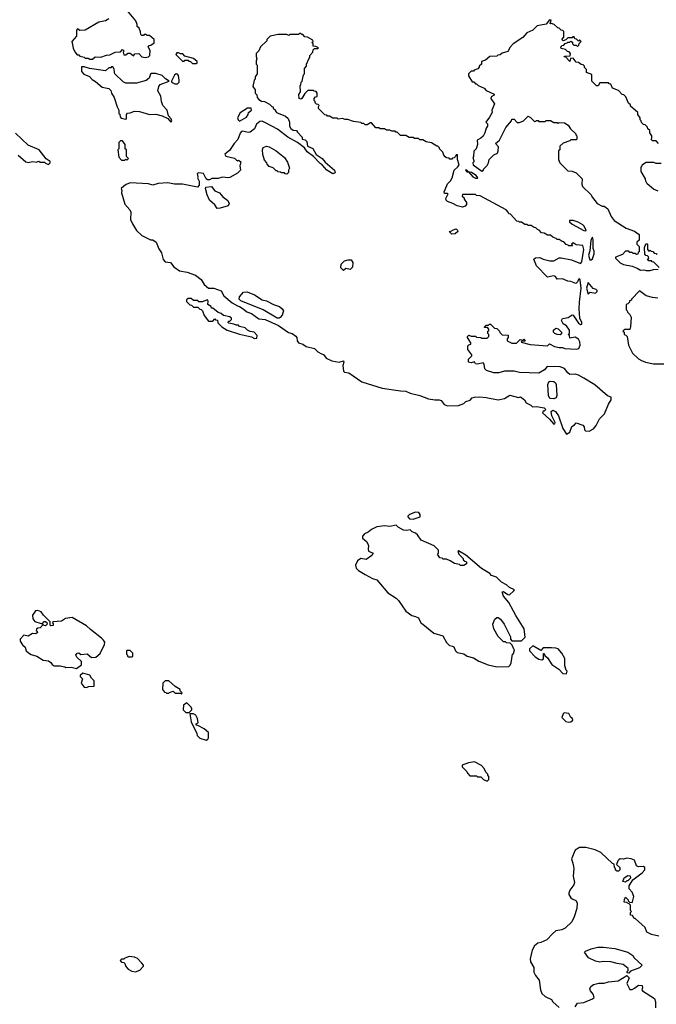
# Model space of a CAD drawing. Extents: x 2386897 to 2565480, y 579156 to 761880.
# Tile 13 of 191: x 2486245 to 2492181, y 589710 to 598889. Entities that reach past the tile are written whole.
import ezdxf

# ---------------------------------------------------------------- set-up
doc = ezdxf.new("R2010")
doc.units = 0

msp = doc.modelspace()

# ---------------------------------------------------------------- linework, layer by layer
at = {"layer": '0CON10XD'}
for points in [[(2487075, 598897.5), (2487045, 598877.5), (2486983.6, 598866.4), (2486855, 598792.5), (2486805, 598787.5), (2486782.5, 598805), (2486775, 598790), (2486773.5, 598736.5), (2486732.5, 598685), (2486743, 598623), (2486758.3, 598588.3), (2486781.7, 598561.7), (2486795, 598560), (2486805, 598550), (2486845, 598540), (2486855, 598530), (2486885, 598530), (2486898.3, 598521.7), (2486925, 598520)], [(2486925, 598520), (2486948.3, 598541.7), (2487001.7, 598538.3), (2487053, 598557), (2487085, 598560), (2487135, 598587.5), (2487185, 598590), (2487205, 598610), (2487220, 598595), (2487210, 598585), (2487215, 598560), (2487235, 598562.5), (2487253, 598577), (2487275, 598577.5), (2487305, 598552.5), (2487318.3, 598571.7), (2487355, 598572.5), (2487385, 598542.5), (2487415, 598536.7), (2487445, 598542.5), (2487460, 598555), (2487461.7, 598601.7), (2487443, 598637), (2487451.7, 598648.3), (2487468.3, 598651.7), (2487498.3, 598671.7), (2487500, 598705), (2487455, 598740), (2487435, 598740), (2487425, 598750), (2487405, 598750), (2487398.3, 598741.7), (2487385, 598740), (2487375, 598750), (2487372.5, 598775), (2487358.3, 598808.3), (2487340, 598825), (2487340, 598845), (2487327, 598877), (2487251.7, 598971.7)], [(2492200, 597735), (2492178.3, 597758.3), (2492145, 597760), (2492131.7, 597771.7), (2492140, 597785), (2492140, 597805), (2492120, 597835), (2492120, 597855), (2492101.7, 597871.7), (2492098.3, 597888.3), (2492078.3, 597908.3), (2492061.7, 597911.7), (2492041.7, 597931.7), (2492040, 597945), (2492030, 597955), (2492030, 597975), (2492010, 598005), (2492010, 598025), (2491941.7, 598081.7), (2491940, 598095), (2491921.7, 598111.7), (2491898.3, 598168.3), (2491878.3, 598188.3), (2491861.7, 598191.7), (2491828.3, 598228.3), (2491771.7, 598251.7), (2491758.3, 598288.3), (2491741.7, 598291.7), (2491735, 598300), (2491655, 598300), (2491638.3, 598271.7), (2491621.7, 598271.7), (2491580, 598315), (2491578.3, 598378.3), (2491530, 598395), (2491530, 598425), (2491511.7, 598441.7), (2491510, 598455), (2491498.3, 598468.3), (2491481.7, 598471.7), (2491455, 598490), (2491433, 598493), (2491405, 598530), (2491381.7, 598528.3), (2491375, 598500), (2491338.3, 598538.3), (2491321.7, 598541.7), (2491325, 598550), (2491378.3, 598551.7), (2491380, 598575), (2491368.3, 598588.3), (2491351.7, 598591.7), (2491335, 598610), (2491295, 598620), (2491290, 598635), (2491301.7, 598648.3), (2491318.3, 598651.7), (2491331.7, 598668.3), (2491348.3, 598671.7), (2491355, 598680), (2491375, 598680), (2491385, 598690), (2491398.3, 598678.3), (2491400, 598665), (2491411.7, 598651.7), (2491435, 598650), (2491445, 598640), (2491458.3, 598651.7), (2491461.7, 598668.3), (2491480, 598685), (2491465, 598700), (2491455, 598690), (2491438.3, 598708.3), (2491421.7, 598711.7), (2491415, 598730), (2491401.7, 598728.3), (2491395, 598720), (2491355, 598720), (2491338.3, 598701.7), (2491311.7, 598691.7), (2491300, 598705), (2491320, 598725), (2491318.3, 598778.3), (2491308.3, 598788.3), (2491295, 598790), (2491275, 598810), (2491261.7, 598811.7), (2491230, 598845), (2491205, 598852.5), (2491191.7, 598851.7), (2491200, 598885), (2491185, 598887.5), (2491152.5, 598847.5), (2491069.3, 598830.7), (2491030, 598790), (2490972.5, 598765), (2490936.4, 598723.6), (2490847, 598663), (2490817, 598633), (2490795, 598592.5), (2490743, 598577), (2490725, 598560), (2490703, 598557), (2490695, 598550), (2490630, 598545), (2490587, 598513), (2490551.7, 598498.3), (2490550, 598475), (2490530, 598455), (2490530, 598445), (2490518.3, 598431.7), (2490481.7, 598418.3), (2490475, 598410), (2490455, 598410), (2490430, 598385), (2490430, 598365), (2490465, 598310), (2490478.3, 598308.3), (2490495, 598290), (2490505, 598290), (2490520, 598275), (2490575, 598250), (2490595, 598230), (2490670, 598195), (2490670, 598185), (2490641.7, 598168.3), (2490637.5, 598155), (2490672.5, 598105), (2490647.5, 598045), (2490650, 598025), (2490625, 597980), (2490590, 597935), (2490607.5, 597917.5), (2490607.5, 597895), (2490593, 597877), (2490583.3, 597835), (2490566, 597804), (2490545, 597783.3), (2490510, 597765), (2490512.5, 597725), (2490500, 597685), (2490478.3, 597661.7), (2490477.5, 597615), (2490470, 597605), (2490480, 597575), (2490480, 597565), (2490470, 597555), (2490473.3, 597535), (2490555, 597477.5), (2490570, 597485), (2490570, 597495), (2490605, 597530), (2490617, 597553), (2490623, 597587), (2490640, 597605), (2490665, 597630), (2490700, 597645), (2490707.5, 597665), (2490710, 597705), (2490680, 597735), (2490720, 597765), (2490777.5, 597885), (2490830, 597945), (2490835, 597960), (2490855, 597960), (2490885, 597930), (2490905, 597930), (2490943, 597947), (2490985, 597990), (2491008.3, 597978.3), (2491045, 597940), (2491058.3, 597941.7), (2491065, 597950), (2491078.3, 597948.3), (2491085, 597940), (2491145, 597940), (2491155, 597950), (2491195, 597950), (2491225, 597930), (2491255, 597930), (2491265, 597920), (2491275, 597930), (2491325, 597927.5), (2491360, 597905), (2491380.7, 597870.7), (2491430, 597825), (2491430, 597815), (2491440, 597805), (2491440, 597775), (2491435, 597770), (2491385, 597770), (2491375, 597760), (2491313, 597737), (2491281.7, 597708.3), (2491280, 597675), (2491270, 597665), (2491267.5, 597645), (2491267.5, 597585), (2491282.5, 597555), (2491355, 597480), (2491395, 597477.5), (2491435, 597460), (2491490, 597405), (2491487.5, 597355), (2491493.6, 597333.6), (2491569.3, 597259.3), (2491585, 597230), (2491630, 597175), (2491675, 597150), (2491695, 597150), (2491730, 597125), (2491760, 597055), (2491787, 597017), (2491900, 596945), (2491977, 596917), (2492020, 596885), (2492020, 596835), (2492000, 596815), (2492000, 596795), (2492020, 596775), (2492020, 596725), (2492011.7, 596718.3), (2492008.3, 596701.7), (2491995, 596700), (2491985, 596710), (2491965, 596710), (2491955, 596720), (2491935, 596720), (2491925, 596730), (2491895, 596730), (2491865, 596700), (2491800, 596675), (2491800, 596665), (2491843.6, 596623.6), (2491875, 596607.5), (2491955, 596592.5), (2492003.3, 596573.3), (2492035, 596552.5), (2492065, 596557.5), (2492085, 596550), (2492125, 596550), (2492155, 596560), (2492198.3, 596561.7)], [(2491345, 595023.8), (2491375.9, 595044.1), (2491393.9, 595096.1), (2491419.3, 595110.7), (2491435, 595130), (2491495, 595110), (2491507.5, 595095), (2491512.5, 595065), (2491520, 595055), (2491555, 595053.3), (2491595.8, 595074.2), (2491620, 595105), (2491651.7, 595168.3), (2491697.5, 595215), (2491734.1, 595305.9), (2491758.8, 595345), (2491759.3, 595369.3), (2491725, 595382.5), (2491607.5, 595485), (2491505, 595548), (2491455, 595576.2), (2491425, 595583.3), (2491375, 595582.5), (2491355, 595597.5), (2491325.8, 595635.8), (2491285, 595653.8), (2491163, 595657), (2491137.5, 595625), (2491085, 595592.5), (2490905, 595600), (2490855, 595612.5), (2490765, 595612.5), (2490711.7, 595598.3), (2490665, 595597.5), (2490598.3, 595618.3), (2490583, 595633), (2490577, 595677), (2490565, 595690), (2490515, 595677.5), (2490495, 595680), (2490485, 595700), (2490455, 595690), (2490430, 595695), (2490430, 595725), (2490460, 595755), (2490460, 595765), (2490422.5, 595815), (2490423, 595847), (2490431.7, 595858.3), (2490450, 595865), (2490450, 595875), (2490420, 595925), (2490420, 595935), (2490431.7, 595948.3), (2490455, 595940), (2490495, 595940), (2490505, 595930), (2490545, 595927.5), (2490555, 595920), (2490605, 595920), (2490620, 595935), (2490620, 595955), (2490610, 595965), (2490610, 595985), (2490618.3, 595991.7), (2490620, 596005), (2490608.3, 596018.3), (2490580, 596020), (2490580, 596025), (2490595, 596040), (2490615, 596040), (2490625, 596050), (2490635, 596050), (2490671.7, 596011.7), (2490695, 596010), (2490720, 595985), (2490721.7, 595971.7), (2490745, 595950), (2490798.3, 595948.3), (2490800, 595925), (2490790, 595915), (2490790, 595895), (2490833, 595873), (2490877, 595873), (2490911.7, 595908.3), (2490935, 595900), (2490945, 595910), (2490958.3, 595891.7), (2490925, 595890), (2490921.7, 595881.7), (2491005, 595862.5), (2491165, 595850), (2491185, 595867.5), (2491233, 595843), (2491275, 595832.5), (2491305, 595832.5), (2491327, 595823), (2491435, 595817.5), (2491460, 595825), (2491472.5, 595855), (2491467.5, 595885), (2491455, 595910), (2491425, 595930), (2491375, 595920), (2491370, 595945), (2491360, 595955), (2491370, 595965), (2491370, 595995), (2491342.5, 596035), (2491312.5, 596055), (2491297.5, 596085), (2491305, 596102.5), (2491358.8, 596111.2), (2491395, 596136.7), (2491405, 596133.3), (2491455, 596060), (2491475, 596046.7), (2491485, 596050), (2491485.6, 596065), (2491467.9, 596105), (2491462.9, 596195), (2491464, 596255), (2491479.7, 596385), (2491472.5, 596465), (2491465, 596472.5), (2491455, 596467.5), (2491446.1, 596443.9), (2491431.7, 596428.3), (2491385, 596446.7), (2491355, 596450), (2491305, 596472.5), (2491255, 596470), (2491240, 596495), (2491221.7, 596501.7), (2491165, 596490), (2491062.5, 596595), (2491040, 596655), (2491055, 596670), (2491095, 596672.5), (2491125, 596657.5), (2491188.3, 596641.7), (2491225, 596640), (2491275, 596670), (2491295, 596670), (2491391.7, 596651.7), (2491475, 596617.5), (2491487.3, 596632.7), (2491503.8, 596745), (2491495, 596782.5), (2491435, 596790), (2491405, 596810), (2491390, 596795), (2491398.3, 596781.7), (2491365, 596780), (2491358.3, 596788.3), (2491341.7, 596791.7), (2491318.3, 596818.3), (2491301.7, 596821.7), (2491275, 596840), (2491255, 596840), (2491248.3, 596848.3), (2491215, 596860), (2491195, 596880), (2491165, 596880), (2491135, 596900), (2491111.7, 596901.7), (2491088.3, 596928.3), (2491071.7, 596931.7), (2491058.3, 596948.3), (2491041.7, 596951.7), (2491015, 596970), (2490985, 596970), (2490978.3, 596978.3), (2490955, 596980), (2490925, 597000), (2490905, 597000), (2490898.3, 597008.3), (2490881.7, 597011.7), (2490820, 597075), (2490805, 597080), (2490800, 597095), (2490780, 597115), (2490537, 597247), (2490505, 597250), (2490495, 597260), (2490375, 597260), (2490370, 597245), (2490388.3, 597228.3), (2490390, 597215), (2490410, 597185), (2490410, 597165), (2490398.3, 597151.7), (2490375, 597142.5), (2490325, 597153.3), (2490285, 597176.7), (2490234.1, 597194.1), (2490222.5, 597205), (2490218.3, 597221.7), (2490240, 597265), (2490235, 597270), (2490205, 597270), (2490203.3, 597285), (2490213, 597307), (2490235, 597357.5), (2490262.3, 597387.7), (2490276, 597414), (2490296.2, 597485), (2490331.7, 597518.3), (2490341.2, 597535), (2490327.1, 597585), (2490328.3, 597628.3), (2490315, 597630), (2490310, 597615), (2490295, 597600), (2490281.7, 597598.3), (2490275, 597590), (2490255, 597590), (2490248.3, 597598.3), (2490225, 597600), (2490211.7, 597611.7), (2490200, 597625), (2490190, 597655), (2490160, 597685), (2490160, 597695), (2490145, 597710), (2490135, 597710), (2490085, 597740), (2490035, 597750), (2490005, 597770), (2489975, 597770), (2489965, 597780), (2489925, 597780), (2489915, 597790), (2489875, 597790), (2489845, 597810), (2489795, 597810), (2489765, 597840), (2489751.7, 597841.7), (2489745, 597850), (2489715, 597850), (2489695, 597860), (2489665, 597860), (2489645, 597870), (2489605, 597870), (2489595, 597880), (2489565, 597880), (2489525, 597927.5), (2489515, 597927.5), (2489485, 597910), (2489465, 597910), (2489455, 597920), (2489435, 597920), (2489425, 597930), (2489358.3, 597938.3), (2489305, 597957.5), (2489278.3, 597958.3), (2489255, 597967.5), (2489215, 597960), (2489205, 597970), (2489165, 597970), (2489135, 597990), (2489115, 597990), (2489108.3, 597998.3), (2489091.7, 598001.7), (2489031.7, 598061.7), (2489030, 598075), (2489038.3, 598088.3), (2489028.3, 598098.3), (2489011.7, 598101.7), (2489000, 598115), (2489000, 598125), (2488990, 598135), (2488990, 598155), (2489001.7, 598168.3), (2489018.3, 598171.7), (2489020, 598205), (2489008.3, 598218.3), (2488991.7, 598221.7), (2488985, 598230), (2488931.7, 598228.3), (2488905, 598200), (2488876.4, 598153.6), (2488865, 598147.5), (2488850, 598155), (2488848.3, 598191.7), (2488862.5, 598215), (2488860, 598275), (2488867, 598283), (2488870, 598305), (2488880, 598315), (2488890, 598375), (2488900, 598385), (2488900, 598435), (2488920, 598455), (2488920, 598475), (2488940, 598525), (2488950, 598535), (2488950, 598555), (2488977.5, 598585), (2488981.7, 598608.3), (2488995, 598620), (2489025, 598620), (2489030, 598625), (2489005, 598640), (2488981.7, 598641.7), (2488980, 598665), (2488970, 598675), (2488980, 598685), (2488978.3, 598698.3), (2488930, 598725), (2488905, 598730), (2488885, 598750), (2488875, 598750), (2488865, 598760), (2488855, 598760), (2488845, 598750), (2488765, 598750), (2488755, 598742.5), (2488735, 598750), (2488655, 598750), (2488580, 598735), (2488550, 598705), (2488548.3, 598691.7), (2488490, 598635), (2488475, 598600), (2488450, 598575), (2488450, 598545), (2488457.5, 598525), (2488450, 598505), (2488450, 598475), (2488460, 598465), (2488460, 598385), (2488440, 598355), (2488440, 598335), (2488430, 598325), (2488420, 598265), (2488440, 598235), (2488440, 598205), (2488457, 598187), (2488460, 598165), (2488473.6, 598143.6), (2488498.3, 598128.3), (2488527, 598127), (2488575, 598100), (2488595, 598080), (2488610, 598075), (2488610, 598065), (2488630, 598045), (2488630, 598035), (2488640, 598025), (2488725, 597990), (2488747, 597967), (2488760, 597935), (2488760, 597895), (2488772.5, 597875), (2488795, 597860), (2488826.4, 597856.4), (2488835, 597840), (2488880, 597795), (2488880, 597775), (2488908.3, 597768.3), (2488923, 597753), (2488930, 597710), (2488979.2, 597689.2), (2489010.7, 597630.7), (2489065.7, 597595.7), (2489092, 597562), (2489180, 597485), (2489188, 597462), (2489165, 597452.5), (2489110, 597485), (2489066.4, 597536.4), (2489047, 597547), (2488983, 597613), (2488927, 597657), (2488900, 597695), (2488835, 597742.5), (2488745, 597792.5), (2488648.3, 597868.3), (2488536.4, 597926.4), (2488505, 597942.5), (2488485, 597940), (2488453.9, 597916.1), (2488435, 597871.2), (2488395, 597838.8), (2488375, 597836), (2488325, 597850), (2488313.6, 597846.4), (2488300.5, 597829.6), (2488277.8, 597772.2), (2488244, 597735), (2488200, 597670), (2488156.7, 597635), (2488166.4, 597616.4), (2488246.4, 597596.4), (2488273, 597573), (2488285, 597580), (2488306.7, 597565), (2488297.5, 597525), (2488302.5, 597485), (2488275, 597456.7), (2488205, 597417.5), (2488185, 597413.3), (2488135, 597420), (2488095, 597407.5), (2488037, 597407), (2488015, 597397.5), (2487995, 597397.5), (2487982.5, 597405), (2487960, 597455), (2487915, 597462.5), (2487900, 597455), (2487907.5, 597425), (2487902.5, 597415), (2487917.5, 597385), (2487917.5, 597345), (2487901.7, 597328.3), (2487763, 597357), (2487687, 597357), (2487625, 597367.5), (2487537, 597363), (2487485, 597346.7), (2487445, 597357.5), (2487275, 597367.5), (2487236.7, 597353.3), (2487215, 597337.5), (2487192.5, 597315), (2487197.5, 597295), (2487193.6, 597273.6), (2487225, 597170), (2487272.5, 597115), (2487282.5, 597095), (2487276.7, 597025), (2487296.7, 596985), (2487335, 596922.5), (2487385, 596877.5), (2487465, 596837.5), (2487485, 596837.5), (2487517.5, 596815), (2487543, 596753), (2487567.5, 596715), (2487583, 596653), (2487601.7, 596631.7), (2487650, 596625), (2487683.6, 596583.6), (2487735, 596547.5), (2487806.4, 596536.4), (2487885, 596507.5), (2487935.9, 596465.9), (2487965, 596420), (2488005, 596386.7), (2488056.4, 596386.4), (2488125, 596360), (2488147.5, 596315), (2488225, 596248.8), (2488275, 596220), (2488295, 596216.7), (2488330, 596195), (2488362.5, 596165), (2488405, 596150), (2488475, 596101.2), (2488535, 596093.8), (2488658.8, 596038.8), (2488751.7, 595971.7), (2488785, 595963.3), (2488819.5, 595939.6), (2488830, 595925), (2488832.5, 595895), (2488845, 595877.5), (2488883.6, 595863.6), (2488915, 595842.5), (2488995, 595823.3), (2489023.9, 595793.9), (2489060, 595775)], [(2487895, 598480), (2487900, 598485), (2487898.3, 598498.3), (2487867, 598527), (2487785, 598550), (2487765, 598570), (2487745, 598570), (2487725, 598580), (2487711.7, 598578.3), (2487700, 598565), (2487765, 598500), (2487778.3, 598501.7), (2487785, 598510), (2487815, 598510), (2487821.7, 598501.7), (2487838.3, 598498.3), (2487855, 598480), (2487895, 598480)], [(2487655, 597932.5), (2487662.5, 597945), (2487658, 597965), (2487633.8, 597993.8), (2487621.2, 598045), (2487579.2, 598089.2), (2487567.1, 598125), (2487562.3, 598175), (2487532.9, 598225), (2487541.2, 598265), (2487555, 598284.4), (2487640, 598315), (2487605, 598336.7), (2487575, 598368), (2487515, 598386.7), (2487473.6, 598386.4), (2487465, 598380), (2487453.8, 598345), (2487425, 598321.2), (2487333, 598297), (2487235, 598297.5), (2487210.7, 598310.7), (2487133.6, 598383.6), (2487127.5, 598395), (2487127, 598427), (2487115, 598450), (2487101.7, 598448.3), (2487095, 598440), (2487075, 598440), (2487045, 598412.5), (2486895, 598432.5), (2486845, 598450), (2486821.7, 598448.3), (2486820, 598405), (2486841.7, 598381.7), (2486895, 598360), (2486920.7, 598330.7), (2486953, 598313), (2487015, 598260), (2487075, 598247.5), (2487095, 598230), (2487102.5, 598205), (2487126.7, 598165), (2487152.5, 598075), (2487170, 598045), (2487170, 598015), (2487178.3, 598008.3), (2487183, 597983), (2487191.7, 597971.7), (2487235, 597960), (2487240, 597965), (2487240, 598005), (2487251.7, 598018.3), (2487275, 598020), (2487315, 598036.7), (2487363, 598033), (2487455, 598003.8), (2487515, 598008.8), (2487575, 597993.8), (2487625, 597967.5), (2487655, 597932.5)], [(2487715, 598291.2), (2487732.5, 598305), (2487732.5, 598325), (2487725, 598370), (2487715, 598382.5), (2487705, 598383.3), (2487689.3, 598370.7), (2487660, 598315), (2487660, 598305), (2487692, 598292), (2487715, 598291.2)], [(2488295, 597942.5), (2488359.5, 597980.4), (2488376.7, 598005), (2488377.5, 598025), (2488407.5, 598045), (2488402.5, 598065), (2488370, 598065), (2488300.3, 598019.7), (2488276.7, 597975), (2488282.5, 597955), (2488295, 597942.5)], [(2486515, 597540), (2486530, 597555), (2486528.3, 597568.3), (2486491.7, 597591.7), (2486426.4, 597676.4), (2486325, 597720), (2486205, 597832.5)], [(2487245, 597580), (2487260, 597595), (2487240, 597615), (2487240, 597675), (2487230, 597685), (2487230, 597725), (2487205, 597760), (2487185, 597760), (2487170, 597745), (2487170, 597685), (2487160, 597675), (2487168.3, 597608.3), (2487195, 597580), (2487225, 597580), (2487235, 597590), (2487245, 597580)], [(2488735, 597450), (2488721.7, 597451.7), (2488715, 597460), (2488685, 597460), (2488677, 597467), (2488655, 597470), (2488645, 597480), (2488635, 597480), (2488607, 597507), (2488571.7, 597521.7), (2488551.7, 597541.7), (2488550, 597555), (2488528.3, 597578.3), (2488513.6, 597633.6), (2488507.5, 597675), (2488515, 597697.5), (2488545, 597710), (2488570, 597705), (2488635, 597667.5), (2488713, 597603), (2488741.7, 597561.7), (2488760, 597505), (2488750, 597485), (2488750, 597465), (2488735, 597450)], [(2486230, 597625), (2486303, 597563), (2486325, 597557.5), (2486365, 597567.5), (2486405, 597560), (2486411.7, 597568.3), (2486425, 597570), (2486435, 597560), (2486475, 597560), (2486485, 597550), (2486515, 597540)], [(2492198.3, 597291.7), (2492155, 597310), (2492095, 597360), (2492083, 597383), (2492080, 597405), (2492040, 597475), (2492040, 597515), (2492050, 597525), (2492051.7, 597538.3), (2492085, 597560), (2492155, 597560), (2492175, 597552.5), (2492225, 597550)], [(2490515, 597410), (2490517.5, 597415), (2490502.5, 597435), (2490457.5, 597465), (2490430, 597470), (2490415, 597486.7), (2490401.7, 597488.3), (2490415, 597470), (2490430, 597470), (2490470, 597425), (2490495, 597410), (2490515, 597410)], [(2488085, 597130), (2488063.3, 597163.3), (2488015.9, 597205.9), (2487994, 597255), (2487977.5, 597315), (2487981.7, 597328.3), (2488035, 597332.5), (2488064.1, 597294.1), (2488107.5, 597275), (2488138.3, 597238.3), (2488185, 597202.5), (2488196.7, 597175), (2488187.5, 597152.5), (2488115, 597133.3), (2488085, 597130)], [(2491525, 596920), (2491527.5, 596925), (2491507.5, 596965), (2491495, 596977.5), (2491451.7, 597001.7), (2491407, 597017), (2491371.7, 597018.3), (2491370, 597005), (2491395, 596984.2), (2491505, 596924.3), (2491525, 596920)], [(2490275, 596890), (2490250, 596915), (2490275, 596920), (2490281.7, 596928.3), (2490315, 596940), (2490328.3, 596928.3), (2490330, 596915), (2490305, 596892.5), (2490275, 596890)], [(2491575, 596650), (2491585, 596660), (2491602.5, 596705), (2491601.7, 596731.7), (2491592.5, 596755), (2491592.5, 596835), (2491585, 596860), (2491571.2, 596835), (2491562.5, 596735), (2491550, 596695), (2491561.7, 596651.7), (2491575, 596650)], [(2492208.3, 596578.3), (2492158.3, 596628.3), (2492141.7, 596631.7), (2492135, 596640), (2492111.7, 596641.7), (2492100, 596655), (2492110, 596665), (2492108.3, 596678.3), (2492098.3, 596688.3), (2492081.7, 596691.7), (2492073, 596703), (2492070, 596765), (2492081.7, 596798.3), (2492095, 596800), (2492100, 596795), (2492100, 596745), (2492111.7, 596731.7), (2492125, 596740), (2492131.7, 596731.7), (2492148.3, 596728.3), (2492161.7, 596711.7), (2492178.3, 596708.3), (2492185, 596700)], [(2489265, 596550), (2489240, 596575), (2489241.7, 596608.3), (2489275, 596640), (2489308.3, 596651.7), (2489335, 596650), (2489350, 596625), (2489348.3, 596581.7), (2489325, 596560), (2489285, 596570), (2489265, 596550)], [(2491545, 596330), (2491565, 596350), (2491615, 596340), (2491630, 596355), (2491630, 596365), (2491620, 596375), (2491591.7, 596381.7), (2491545, 596440), (2491528.8, 596385), (2491545, 596330)], [(2488663.4, 596106.6), (2488645, 596107.8), (2488515.8, 596185), (2488308.2, 596268.2), (2488291.9, 596285), (2488295.5, 596305), (2488331.5, 596348.5), (2488365, 596352.1), (2488435, 596322.9), (2488505, 596278.8), (2488547.4, 596267.4), (2488611.4, 596235), (2488666.6, 596216.6), (2488691.9, 596195), (2488704.3, 596175), (2488692.5, 596135), (2488675, 596112.9), (2488663.4, 596106.6)], [(2492196.4, 596293.6), (2492145, 596298.8), (2492085, 596316), (2492025, 596360), (2491950, 596285), (2491950, 596275), (2491931.7, 596268.3), (2491930, 596255), (2491915, 596240), (2491900, 596235), (2491900, 596185), (2491910, 596175), (2491911.7, 596161.7), (2491935, 596140), (2491946.1, 596116.1), (2491940, 596025), (2491935, 596000), (2491885, 596000), (2491870, 595985), (2491880, 595975), (2491880, 595955), (2491898.3, 595948.3), (2491910, 595935), (2491922.5, 595855), (2491959.3, 595779.3), (2492015, 595727.5), (2492041.7, 595711.7), (2492080, 595695), (2492155, 595680), (2492285, 595680)], [(2488435, 595917.5), (2488455, 595920), (2488460, 595945), (2488430, 595975), (2488395, 595982.5), (2488370, 595995), (2488347, 596017), (2488295, 596030), (2488285, 596040), (2488265, 596040), (2488241.7, 596051.7), (2488195, 596060), (2488190, 596065), (2488191.7, 596078.3), (2488205, 596080), (2488220, 596095), (2488220, 596105), (2488205, 596120), (2488145, 596130), (2488125, 596150), (2488095, 596160), (2488045, 596200), (2488035, 596200), (2488030, 596215), (2488000, 596235), (2488002.5, 596265), (2487995, 596277.5), (2487945, 596260), (2487915, 596260), (2487905, 596270), (2487865, 596270), (2487845, 596290), (2487815, 596290), (2487801.7, 596278.3), (2487801.7, 596261.7), (2487831.7, 596231.7), (2487848.3, 596228.3), (2487865, 596210), (2487905, 596210), (2487925, 596190), (2487938.3, 596188.3), (2487950, 596175), (2487965, 596130), (2488005, 596080), (2488045, 596080), (2488065, 596100), (2488071.7, 596091.7), (2488088.3, 596088.3), (2488091.7, 596061.7), (2488130, 596025), (2488180, 595995), (2488295, 595957.5), (2488405, 595932.5), (2488435, 595917.5)], [(2491285, 595952.5), (2491255, 595953.3), (2491235, 595962.5), (2491222.5, 595975), (2491222.5, 595995), (2491245, 596012.5), (2491265, 596007.5), (2491297.5, 595975), (2491298.3, 595961.7), (2491285, 595952.5)], [(2489060, 595775), (2489076.4, 595766.4), (2489102.5, 595735), (2489155, 595708), (2489223.9, 595696.1), (2489265, 595710), (2489267, 595697), (2489257.5, 595665), (2489263.6, 595613.6), (2489274, 595604), (2489315, 595597.5), (2489435, 595513.3), (2489625, 595454.3), (2489795, 595428), (2489845.7, 595425.7), (2489886.1, 595406.1), (2489977, 595387), (2490055.9, 595355.9), (2490115, 595343.8), (2490156.4, 595346.4), (2490175, 595337.5), (2490202.7, 595302.7), (2490235, 595288.8), (2490335, 595292.5), (2490385, 595310), (2490405, 595330), (2490445, 595342.5), (2490465, 595362.5), (2490485, 595370), (2490535, 595372.5), (2490595, 595366.7), (2490705, 595346.7), (2490765, 595357.5), (2490815, 595390), (2490895, 595367.5), (2490915, 595372.5), (2490952.5, 595345), (2490967, 595317), (2491010, 595295), (2491025, 595280), (2491065, 595282.5), (2491135, 595270), (2491150, 595255), (2491135, 595240), (2491125, 595240), (2491120, 595225), (2491185.8, 595165.8), (2491225, 595117.5), (2491235, 595120), (2491236.7, 595135), (2491207.5, 595195), (2491200, 595235), (2491215, 595250), (2491240, 595235), (2491270, 595195), (2491308.3, 595078.3), (2491345, 595023.8)], [(2491225, 595353.8), (2491189.2, 595359.1), (2491174.8, 595384.8), (2491170.4, 595489.6), (2491177.6, 595512.4), (2491190.7, 595519.3), (2491226.7, 595516.7), (2491241.1, 595505), (2491248.2, 595488.2), (2491254.2, 595385), (2491245.9, 595364.1), (2491225, 595353.8)], [(2489915, 594233.3), (2489980, 594255), (2489980, 594275), (2489965.5, 594295.5), (2489935, 594297.5), (2489880, 594275), (2489865, 594260), (2489863, 594253), (2489880, 594235), (2489915, 594233.3)], [(2490695, 592856.7), (2490805, 592860), (2490818.3, 592871.7), (2490827, 592893), (2490840, 592975), (2490848.3, 592981.7), (2490860, 593015), (2490851.7, 593021.7), (2490838.3, 593058.3), (2490818.3, 593078.3), (2490785, 593080), (2490775, 593090), (2490755, 593090), (2490705, 593140), (2490665, 593210), (2490657.5, 593255), (2490675, 593300), (2490693, 593317), (2490705, 593317.5), (2490729.3, 593299.3), (2490762.5, 593255), (2490820, 593135), (2490820, 593115), (2490835, 593100), (2490925, 593100), (2490957, 593133), (2490949.5, 593209.6), (2490870.8, 593335), (2490807.1, 593457.1), (2490757.5, 593515), (2490742.5, 593555), (2490755, 593560), (2490795, 593530), (2490811.7, 593528.3), (2490853.3, 593565), (2490857.5, 593575), (2490812.5, 593595), (2490785, 593620), (2490737, 593647), (2490690.7, 593690.7), (2490645, 593707.5), (2490630, 593725), (2490551.7, 593771.7), (2490405, 593896.7), (2490335, 593937.5), (2490330, 593935), (2490340, 593905), (2490380, 593865), (2490380, 593855), (2490395, 593840), (2490410, 593835), (2490410, 593815), (2490385, 593800), (2490355, 593800), (2490345, 593810), (2490298.3, 593818.3), (2490260, 593845), (2490225, 593860), (2490195, 593860), (2490185, 593870), (2490161.7, 593871.7), (2490140, 593905), (2490150, 593915), (2490150, 593945), (2490110, 593985), (2489987, 594037), (2489955, 594087.5), (2489935, 594103.3), (2489903.9, 594113.9), (2489885, 594132.5), (2489853, 594127), (2489825, 594130), (2489775, 594157.5), (2489755, 594176.7), (2489695, 594163.3), (2489645, 594170), (2489575, 594160), (2489525, 594137.5), (2489495, 594112.5), (2489460, 594095), (2489440, 594075), (2489440, 594055), (2489480, 594025), (2489491.7, 594001.7), (2489497.5, 593985), (2489493.3, 593955), (2489497.5, 593935), (2489540, 593915), (2489527.5, 593895), (2489475, 593857.5), (2489427, 593867), (2489394.1, 593845.9), (2489376.2, 593805), (2489383.8, 593775), (2489403.3, 593755), (2489465, 593716.7), (2489535, 593680), (2489576.4, 593666.4), (2489677.5, 593545), (2489756, 593496), (2489775.9, 593475.9), (2489844.1, 593374.1), (2489900, 593335), (2489937, 593327), (2489963, 593313), (2489985, 593267.5), (2490004, 593254), (2490105, 593170), (2490190, 593145), (2490225, 593082.5), (2490252.5, 593055), (2490280, 593050), (2490291.7, 593041.7), (2490308.8, 593005), (2490325, 592990), (2490387.7, 592977.7), (2490417.5, 592955), (2490475, 592938.8), (2490525, 592910), (2490613.9, 592873.9), (2490695, 592856.7)], [(2486775, 592840), (2486820, 592875), (2486820, 592905), (2486777.5, 592945), (2486767.5, 592965), (2486780, 592985), (2486795, 592987.5), (2486815, 592970), (2486875, 592977.5), (2486915, 592942.5), (2486955, 592947.5), (2486995, 592980), (2487036.7, 593065), (2487037.5, 593085), (2487027.5, 593105), (2487007.5, 593125), (2486904.2, 593204.2), (2486869.1, 593239.1), (2486735, 593316.7), (2486673.6, 593306.4), (2486635, 593283.3), (2486553, 593277), (2486550, 593265), (2486557, 593257), (2486557, 593243), (2486535, 593240), (2486530, 593245), (2486530, 593275), (2486467, 593337), (2486445, 593370), (2486415, 593380), (2486393, 593377), (2486363, 593337), (2486367.5, 593305), (2486385, 593280), (2486445, 593260), (2486458.3, 593261.7), (2486471.7, 593278.3), (2486485, 593280), (2486498.3, 593268.3), (2486500, 593255), (2486485, 593240), (2486471.7, 593241.7), (2486465, 593250), (2486435, 593220), (2486413, 593217), (2486401.7, 593208.3), (2486400, 593195), (2486408.3, 593188.3), (2486410, 593175), (2486395, 593162.5), (2486365, 593167.5), (2486325, 593142.5), (2486285, 593150), (2486250, 593115), (2486250, 593095), (2486270.7, 593060.7), (2486295, 593040), (2486303.9, 593003.9), (2486327, 592987), (2486352.3, 592972.3), (2486405.8, 592955.8), (2486465, 592918.8), (2486515, 592913.3), (2486535, 592897.5), (2486547, 592877), (2486565, 592866.7), (2486623, 592867), (2486667, 592857), (2486675, 592850), (2486725, 592852.5), (2486775, 592840)], [(2491345, 592790), (2491350, 592815), (2491340, 592825), (2491327.5, 592865), (2491327.5, 592935), (2491300, 592985), (2491265, 593023.8), (2491245, 593031.2), (2491205, 593034), (2491127, 593033), (2491105, 593010), (2491035, 593050), (2491025, 593050), (2491000, 593025), (2491000, 593005), (2491050.7, 592950.7), (2491085, 592927.5), (2491115, 592922.5), (2491128.3, 592931.7), (2491130, 592980), (2491135, 592980), (2491141.7, 592961.7), (2491165, 592940), (2491208.3, 592878.3), (2491273, 592833), (2491310, 592795), (2491345, 592790)], [(2487295, 592950), (2487300, 592955), (2487300, 592985), (2487275, 593007.5), (2487245, 593010), (2487240, 593005), (2487240, 592975), (2487250, 592965), (2487250, 592955), (2487255, 592950), (2487295, 592950)], [(2486865, 592662.5), (2486888.3, 592671.7), (2486940, 592675), (2486940, 592725), (2486915, 592750), (2486898.3, 592778.3), (2486833.6, 592796.4), (2486810, 592775), (2486810, 592765), (2486830, 592745), (2486817.5, 592705), (2486845, 592667.5), (2486865, 592662.5)], [(2487755, 592600), (2487760, 592615), (2487741.7, 592631.7), (2487740, 592645), (2487693.6, 592673.6), (2487635, 592726.7), (2487603, 592727), (2487580, 592705), (2487577.5, 592645), (2487595, 592620), (2487608.3, 592618.3), (2487615, 592610), (2487635, 592610), (2487641.7, 592618.3), (2487675, 592630), (2487695, 592610), (2487745, 592610), (2487755, 592600)], [(2487825, 592430), (2487850, 592455), (2487850, 592465), (2487845, 592480), (2487805, 592520), (2487771.7, 592498.3), (2487770, 592455), (2487795, 592430), (2487825, 592430)], [(2487985, 592172.5), (2487999.3, 592180.7), (2488006.4, 592193.6), (2488006.7, 592245), (2487965, 592277.5), (2487905, 592310), (2487891.7, 592311.7), (2487890, 592325), (2487910, 592335), (2487902.5, 592375), (2487887.5, 592405), (2487865, 592417.5), (2487831.7, 592418.3), (2487842.5, 592345), (2487897.5, 592235), (2487900, 592215), (2487925, 592190), (2487985, 592172.5)], [(2491365, 592340), (2491385, 592342.5), (2491401.7, 592358.3), (2491400, 592375), (2491383.6, 592383.6), (2491365, 592420), (2491322.5, 592427.5), (2491311.7, 592418.3), (2491300, 592385), (2491336.7, 592346.7), (2491365, 592340)], [(2490605, 591790), (2490620, 591805), (2490620, 591835), (2490610, 591845), (2490610, 591855), (2490590, 591875), (2490575, 591910), (2490550, 591935), (2490485, 591970), (2490428.3, 591961.7), (2490371.7, 591938.3), (2490370, 591925), (2490415, 591880), (2490420, 591865), (2490441.7, 591841.7), (2490505, 591840), (2490515, 591830), (2490545, 591830), (2490570, 591805), (2490605, 591790)], [(2492205, 590346.7), (2492135, 590362.5), (2492093.6, 590383.6), (2492077.5, 590425), (2491985, 590510), (2491975, 590510), (2491958.3, 590538.3), (2491941.7, 590541.7), (2491940, 590565), (2491950, 590575), (2491940, 590585), (2491940, 590635), (2491928.3, 590648.3), (2491911.7, 590651.7), (2491905, 590660), (2491881.7, 590661.7), (2491883, 590687), (2491895, 590710), (2491920, 590685), (2491920, 590675), (2491931.7, 590661.7), (2491955, 590660), (2491960, 590665), (2491970, 590715), (2491957, 590757), (2491928.3, 590788.3), (2491927.5, 590815), (2491960.7, 590869.3), (2492047.5, 590935), (2492073.3, 590965), (2492072.5, 590985), (2492060, 590995), (2492015, 590992.5), (2491995, 591000), (2491977.5, 591055), (2491947, 591067), (2491905, 591072.5), (2491875, 591062.5), (2491845, 591067.5), (2491831.7, 591058.3), (2491821.7, 591048.3), (2491810, 591015), (2491840, 590985), (2491840, 590965), (2491828.3, 590951.7), (2491815, 590950), (2491801.7, 590961.7), (2491800, 590975), (2491790, 590985), (2491788.3, 591018.3), (2491771.7, 591021.7), (2491665, 591126.7), (2491611.7, 591151.7), (2491525, 591172.5), (2491465, 591171.2), (2491425, 591147.5), (2491390, 591065), (2491406.7, 591015), (2491411.2, 590975), (2491406.7, 590905), (2491418.8, 590845), (2491411.2, 590825), (2491375, 590773.8), (2491365.7, 590745), (2491365.8, 590735), (2491385, 590703.3), (2491395, 590693.3), (2491429.3, 590679.3), (2491442.5, 590655), (2491440, 590605), (2491413.8, 590525), (2491392.3, 590477.7), (2491330.5, 590419.6), (2491300, 590405), (2491245, 590393.8), (2491211.7, 590368.3), (2491158.8, 590311.2), (2491105, 590286.7), (2491075, 590281.2), (2491044, 590255), (2491024.4, 590215.6), (2491004.2, 590134.2), (2491006.7, 590105), (2491037.5, 590055), (2491039.3, 590009.3), (2491055, 589977.5), (2491090, 589935), (2491100, 589845), (2491115, 589811.2), (2491145, 589784), (2491204, 589754), (2491216.7, 589735), (2491275, 589680)], [(2491895, 590850), (2491870, 590855), (2491881.7, 590888.3), (2491915, 590910), (2491938.3, 590908.3), (2491940, 590885), (2491915, 590860), (2491905, 590860), (2491895, 590850)], [(2491925, 590000), (2491910, 590005), (2491910, 590015), (2491920, 590025), (2491920, 590045), (2491871.7, 590081.7), (2491815, 590090), (2491757.3, 590107.3), (2491685, 590109.2), (2491655, 590104), (2491615, 590111.2), (2491547.5, 590145), (2491510, 590195), (2491520, 590205), (2491572.3, 590227.7), (2491635, 590244.2), (2491685, 590244.2), (2491795, 590230.8), (2491915, 590196), (2491963.3, 590165), (2491975, 590142.5), (2492047.5, 590075), (2492025, 590050), (2491941.7, 590018.3), (2491925, 590000)], [(2487325, 590014.2), (2487365, 590028), (2487398.8, 590065), (2487398.8, 590075), (2487383.8, 590095), (2487345, 590136.2), (2487315, 590151.2), (2487265, 590156.7), (2487225, 590140), (2487215, 590130), (2487195, 590130), (2487181.7, 590118.3), (2487193, 590103), (2487215, 590100), (2487225, 590090), (2487233.9, 590063.9), (2487257.7, 590037.7), (2487289.2, 590019.2), (2487325, 590014.2)], [(2491425, 589687.5), (2491445, 589720), (2491505, 589728.8), (2491585, 589760), (2491600, 589775), (2491592.5, 589805), (2491567.5, 589835), (2491562.5, 589855), (2491570, 589875), (2491593.9, 589896.1), (2491646.4, 589906.4), (2491695, 589906.2), (2491735, 589920), (2491825, 589930), (2491905, 589980), (2491927.5, 589957.5), (2491907.5, 589905), (2491935, 589847.5), (2491955, 589850), (2491977.9, 589862.1), (2492015, 589890), (2492050, 589885), (2492052.5, 589865), (2492046.7, 589845), (2492052.5, 589835), (2492162.5, 589765), (2492173.6, 589733.6), (2492172.3, 589677.7)]]:
    msp.add_lwpolyline(points, dxfattribs=at)

doc.saveas('drawing.dxf')
